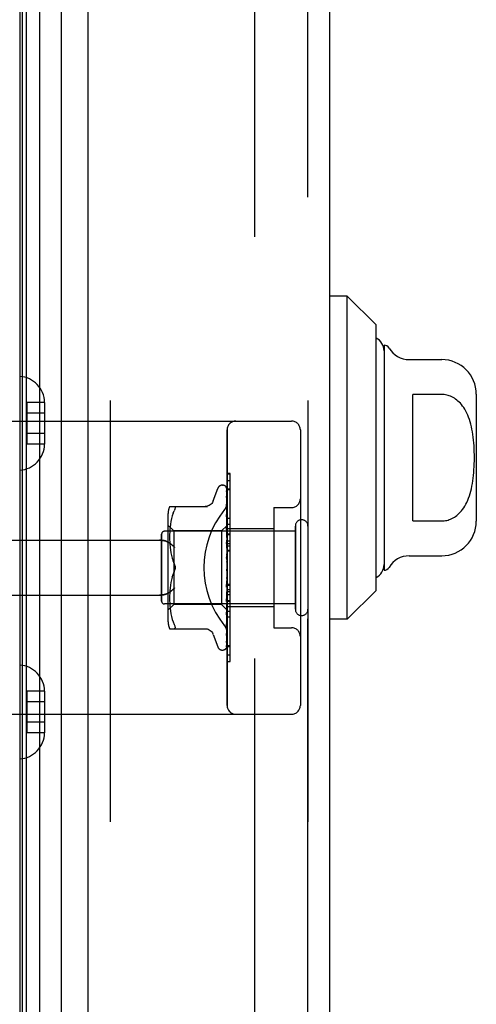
# Model space of a CAD drawing. Header units: inches. Extents: x 0 to 262, y 0 to 169.
# Tile 6 of 256: x 27.41 to 28.97, y 52.61 to 55.97. Entities that reach past the tile are written whole.
import ezdxf

# ---------------------------------------------------------------- set-up
doc = ezdxf.new("R2010")
doc.units = ezdxf.units.IN
doc.header["$LTSCALE"] = 14.384615
doc.header["$MEASUREMENT"] = 0
doc.linetypes.add('HIDDEN', pattern=[0.2, 0.1, -0.1])
for name, color, linetype in [('DEFAULT_2', 8, 'HIDDEN'), ('LEFTHAND_DOOR_ASSEMBLY', 7, 'CONTINUOUS'), ('RIGHTHAND_DOOR_ASSEMBLY', 7, 'CONTINUOUS')]:
    doc.layers.add(name, color=color, linetype=linetype)

msp = doc.modelspace()

# ---------------------------------------------------------------- linework, layer by layer
at = {"layer": 'DEFAULT_2', "color": 8, "linetype": 'HIDDEN'}
msp.add_line((28.2098, 119.96), (28.2098, 50.4911), dxfattribs=at)
at = {"layer": 'LEFTHAND_DOOR_ASSEMBLY', "color": 7, "linetype": 'Continuous'}
for p, q in [((27.4092, 49.5782), (27.4092, 120.8728)), ((27.4179, 49.5759), (27.4179, 120.8752)), ((27.4316, 49.5691), (27.4316, 120.882)), ((27.475, 120.8909), (27.475, 49.5602)), ((27.5502, 49.5885), (27.5502, 120.8625)), ((28.5263, 55.0267), (28.4673, 55.0267)), ((28.6248, 54.9283), (28.5263, 55.0267)), ((28.5263, 53.9244), (28.5263, 55.0267)), ((28.6248, 54.0228), (28.6248, 54.9283)), ((28.6523, 54.8594), (28.6523, 54.0917)), ((28.7376, 54.8102), (28.8492, 54.8102)), ((28.8492, 54.6912), (28.7507, 54.6912)), ((28.7507, 54.2599), (28.7507, 54.6912)), ((28.9673, 54.6921), (28.9673, 54.259)), ((28.7507, 54.2599), (28.8492, 54.2599)), ((28.7376, 54.1409), (28.8492, 54.1409)), ((28.6248, 54.0228), (28.5263, 53.9244)), ((28.5263, 53.9244), (28.4673, 53.9244))]:
    msp.add_line(p, q, dxfattribs=at)
at = {"layer": 'LEFTHAND_DOOR_ASSEMBLY', "color": 3, "linetype": 'Continuous'}
for p, q in [((27.6423, 49.6105), (27.6423, 120.8405)), ((28.4673, 49.6105), (28.4673, 120.8405))]:
    msp.add_line(p, q, dxfattribs=at)
at = {"layer": 'LEFTHAND_DOOR_ASSEMBLY', "color": 8, "linetype": 'HIDDEN'}
for p, q in [((27.7173, 120.8405), (27.7173, 49.6105)), ((28.3923, 49.6105), (28.3923, 120.8405)), ((27.4928, 54.6641), (27.4328, 54.6641)), ((27.4328, 54.6641), (27.4328, 54.522)), ((27.4928, 54.6641), (27.4928, 54.663)), ((27.4928, 54.663), (27.4928, 54.5231)), ((27.4928, 54.628), (27.4328, 54.628)), ((26.9183, 54.6005), (28.3363, 54.6005)), ((27.4928, 54.558), (27.4328, 54.558)), ((28.1163, 53.6305), (28.1163, 54.5705)), ((28.3663, 54.5705), (28.3663, 53.6305)), ((27.4928, 54.522), (27.4328, 54.522)), ((27.4928, 54.5231), (27.4928, 54.522)), ((28.1163, 54.3983), (28.1263, 54.3983)), ((28.1263, 53.9876), (28.1263, 54.3983)), ((28.0687, 54.3285), (28.0841, 54.3708)), ((28.0998, 54.3818), (28.1006, 54.3818)), ((28.1136, 54.3722), (28.1155, 54.2433)), ((28.1136, 54.3629), (28.1155, 54.2383)), ((28.1136, 54.3612), (28.1155, 54.2381)), ((28.1163, 54.3699), (28.1263, 54.3699)), ((28.1136, 54.3447), (28.1136, 54.3442)), ((28.1136, 54.3442), (28.1155, 54.2282)), ((28.1136, 54.3413), (28.1155, 54.2279)), ((28.114, 54.3143), (28.1136, 54.3168)), ((28.1136, 54.3168), (28.1136, 54.3167)), ((28.1136, 54.3167), (28.1155, 54.2134)), ((27.9198, 54.3089), (28.049, 54.3089)), ((27.9316, 54.2859), (27.9285, 54.277)), ((27.9316, 54.2858), (27.9352, 54.2943)), ((28.1137, 54.3126), (28.1136, 54.3128)), ((28.1136, 54.3128), (28.1155, 54.2131)), ((28.1148, 54.3072), (28.114, 54.3143)), ((28.2763, 54.3055), (28.3363, 54.3055)), ((28.2763, 54.3055), (28.2763, 53.8955)), ((27.9143, 54.2801), (27.9143, 53.9209)), ((27.924, 54.2581), (27.9225, 54.2485)), ((27.926, 54.2677), (27.924, 54.2581)), ((27.9285, 54.277), (27.926, 54.2676)), ((28.1136, 54.2812), (28.1136, 54.2813)), ((28.1136, 54.2813), (28.1155, 54.1946)), ((28.1136, 54.2766), (28.1155, 54.1942)), ((28.1149, 54.2699), (28.1136, 54.2812)), ((28.1157, 54.2618), (28.1149, 54.2699)), ((28.1163, 54.2555), (28.1157, 54.2618)), ((28.3493, 54.2245), (27.9023, 54.2245)), ((27.9343, 54.2258), (27.9143, 54.2458)), ((27.9202, 54.2217), (27.9199, 54.2132)), ((27.9206, 54.2303), (27.9201, 54.2216)), ((27.9214, 54.2392), (27.9206, 54.2302)), ((27.9225, 54.2486), (27.9214, 54.2391)), ((28.0973, 54.2258), (27.9343, 54.2258)), ((27.9343, 54.2258), (27.9343, 54.1005)), ((28.1163, 54.2448), (28.0973, 54.2258)), ((28.0973, 54.2258), (28.0973, 53.9753)), ((28.1137, 54.2392), (28.1136, 54.2394)), ((28.1136, 54.2394), (28.1155, 54.1724)), ((28.1136, 54.2339), (28.1155, 54.1719)), ((28.1153, 54.2222), (28.1137, 54.2392)), ((28.1163, 54.2111), (28.1153, 54.2222)), ((28.1155, 54.2434), (28.1155, 54.2433)), ((28.1155, 54.2433), (28.1155, 54.2434)), ((28.1163, 54.2412), (28.1155, 54.2383)), ((28.1155, 54.2383), (28.1155, 54.2381)), ((28.1155, 54.2381), (28.1155, 54.2383)), ((28.1163, 54.2361), (28.1155, 54.2381)), ((28.1163, 54.2327), (28.1155, 54.2282)), ((28.1155, 54.2282), (28.1155, 54.228)), ((28.1155, 54.2279), (28.1155, 54.2282)), ((28.1163, 54.2243), (28.1155, 54.228)), ((28.1163, 54.2194), (28.1155, 54.2135)), ((28.1163, 54.2485), (28.1263, 54.2485)), ((28.1163, 54.2335), (28.2763, 54.2335)), ((28.3493, 53.9585), (28.3493, 54.2425)), ((26.9183, 54.1943), (27.8859, 54.1943)), ((27.8923, 53.9865), (27.8923, 54.2145)), ((27.9199, 54.2133), (27.9198, 54.2049)), ((27.9198, 54.205), (27.9199, 54.1964)), ((27.9199, 54.1966), (27.9201, 54.1879)), ((27.9201, 54.1881), (27.9207, 54.179)), ((28.1137, 54.1922), (28.1136, 54.1924)), ((28.1136, 54.1924), (28.1155, 54.1475)), ((28.1136, 54.1864), (28.1155, 54.147)), ((28.1137, 54.1921), (28.1163, 54.1626)), ((28.1155, 54.2131), (28.1155, 54.2135)), ((28.1155, 54.2134), (28.1155, 54.2132)), ((28.1163, 54.208), (28.1155, 54.2132)), ((28.1163, 54.2017), (28.1155, 54.1947)), ((28.1155, 54.1942), (28.1155, 54.1947)), ((28.1155, 54.1946), (28.1155, 54.1943)), ((28.1163, 54.1879), (28.1155, 54.1943)), ((28.1163, 54.1925), (28.1263, 54.1925)), ((28.1163, 54.1824), (28.1263, 54.1824)), ((27.9206, 54.1792), (27.9214, 54.1699)), ((27.9214, 54.1701), (27.9225, 54.1606)), ((27.9225, 54.1607), (27.924, 54.1512)), ((27.924, 54.1513), (27.926, 54.1418)), ((28.1163, 54.1804), (28.1155, 54.1725)), ((28.1155, 54.1723), (28.1155, 54.1725)), ((28.1155, 54.1724), (28.1155, 54.172)), ((28.1155, 54.1719), (28.1155, 54.1723)), ((28.1163, 54.1646), (28.1155, 54.172)), ((28.1163, 54.1563), (28.1155, 54.1477)), ((28.1163, 54.1752), (28.1263, 54.1752)), ((28.1163, 54.1602), (28.1263, 54.1602)), ((27.926, 54.1419), (27.9285, 54.1326)), ((27.9285, 54.1326), (27.9315, 54.1237)), ((27.9352, 54.1151), (27.9316, 54.1237)), ((28.1137, 54.1419), (28.1163, 54.112)), ((28.1137, 54.1354), (28.1155, 54.12)), ((28.1155, 54.147), (28.1155, 54.1477)), ((28.1155, 54.1475), (28.1155, 54.1472)), ((28.1163, 54.139), (28.1155, 54.1472)), ((28.1163, 54.1301), (28.1155, 54.1212)), ((27.9352, 54.086), (27.9316, 54.0774)), ((27.9343, 54.1005), (27.9343, 53.9753)), ((28.1155, 54.0952), (28.1147, 54.0943)), ((28.1154, 54.0951), (28.1155, 54.0952)), ((28.1163, 54.1028), (28.1155, 54.094)), ((28.1155, 54.0952), (28.1156, 54.0953)), ((28.1163, 54.0845), (28.1155, 54.0934)), ((28.1163, 54.097), (28.1161, 54.0966)), ((27.924, 54.0499), (27.9225, 54.0404)), ((27.926, 54.0593), (27.924, 54.0498)), ((27.9285, 54.0685), (27.926, 54.0592)), ((28.1155, 54.0674), (28.1137, 54.0398)), ((28.1155, 54.0668), (28.1136, 54.0336)), ((28.1137, 54.0337), (28.1163, 54.0636)), ((28.1163, 54.0755), (28.1155, 54.067)), ((28.1155, 54.0674), (28.1155, 54.0664)), ((28.1155, 54.0668), (28.1155, 54.067)), ((28.1163, 54.0577), (28.1155, 54.0664)), ((28.1163, 54.0491), (28.1155, 54.0412)), ((27.9207, 54.0221), (27.9201, 54.013)), ((27.9214, 54.0312), (27.9206, 54.0219)), ((27.9225, 54.0405), (27.9214, 54.031)), ((28.1155, 54.0414), (28.1136, 53.9904)), ((28.1155, 54.0409), (28.1136, 53.9846)), ((28.1155, 54.0176), (28.1136, 53.9451)), ((28.1155, 54.0172), (28.1136, 53.94)), ((28.1136, 54.0335), (28.1137, 54.0337)), ((28.1155, 54.0414), (28.1155, 54.0407)), ((28.1155, 54.0409), (28.1155, 54.0412)), ((28.1163, 54.0324), (28.1155, 54.0407)), ((28.1163, 54.0245), (28.1155, 54.0175)), ((28.1155, 54.0176), (28.1155, 54.0171)), ((28.1155, 54.0172), (28.1155, 54.0175)), ((28.1163, 54.0096), (28.1155, 54.0171)), ((28.1163, 54.0439), (28.1263, 54.0439)), ((26.9183, 54.0068), (27.8859, 54.0068)), ((27.9199, 54.0046), (27.9198, 53.996)), ((27.9198, 53.9962), (27.9199, 53.9877)), ((27.9201, 54.0132), (27.9199, 54.0044)), ((27.9199, 53.9879), (27.9202, 53.9794)), ((28.1155, 53.997), (28.1136, 53.9055)), ((28.1155, 53.9966), (28.1136, 53.9012)), ((28.1136, 53.9846), (28.1137, 53.9849)), ((28.1137, 53.9849), (28.1163, 54.0138)), ((28.1163, 54.0027), (28.1155, 53.9969)), ((28.1155, 53.997), (28.1155, 53.9965)), ((28.1155, 53.9966), (28.1155, 53.9969)), ((28.1163, 53.99), (28.1155, 53.9965)), ((28.1163, 53.9844), (28.1155, 53.98)), ((28.1163, 53.9876), (28.1263, 53.9876)), ((28.1263, 53.9872), (28.1163, 53.9872)), ((28.1163, 53.9856), (28.1263, 53.9856)), ((28.1263, 53.7799), (28.1263, 53.9872)), ((28.3493, 53.9765), (27.9023, 53.9765)), ((27.9343, 53.9753), (27.9143, 53.9553)), ((27.9201, 53.9795), (27.9206, 53.9708)), ((27.9206, 53.9709), (27.9214, 53.9619)), ((27.9214, 53.9619), (27.9225, 53.9525)), ((27.9225, 53.9526), (27.924, 53.943)), ((28.0973, 53.9753), (27.9343, 53.9753)), ((28.1155, 53.957), (28.0973, 53.9753)), ((28.1155, 53.98), (28.1136, 53.873)), ((28.1155, 53.9797), (28.1136, 53.8696)), ((28.1155, 53.9675), (28.1136, 53.8487)), ((28.1155, 53.9673), (28.1136, 53.8463)), ((28.1155, 53.9597), (28.1136, 53.8323)), ((28.1153, 53.9564), (28.1163, 53.9672)), ((28.1155, 53.98), (28.1155, 53.9797)), ((28.1155, 53.9797), (28.1155, 53.98)), ((28.1163, 53.9745), (28.1155, 53.9797)), ((28.1163, 53.9703), (28.1155, 53.9674)), ((28.1155, 53.9675), (28.1155, 53.9672)), ((28.1155, 53.9673), (28.1155, 53.9674)), ((28.1163, 53.9635), (28.1155, 53.9672)), ((28.1155, 53.9597), (28.1155, 53.9596)), ((28.1155, 53.9596), (28.1155, 53.9597)), ((28.1163, 53.9574), (28.1155, 53.9596)), ((28.1163, 53.9563), (28.1155, 53.9571)), ((28.1163, 53.9675), (28.2763, 53.9675)), ((27.924, 53.943), (27.926, 53.9334)), ((27.926, 53.9335), (27.9285, 53.9241)), ((27.9285, 53.9241), (27.9316, 53.9152)), ((27.9316, 53.9152), (27.9352, 53.9068)), ((28.1136, 53.94), (28.1137, 53.9402)), ((28.1157, 53.9193), (28.1163, 53.9253)), ((28.1263, 53.9321), (28.1163, 53.9321)), ((27.9198, 53.8922), (28.049, 53.8922)), ((28.1136, 53.9012), (28.1144, 53.9078)), ((28.1136, 53.9012), (28.1136, 53.9012)), ((28.2763, 53.8955), (28.3363, 53.8955)), ((28.0687, 53.8725), (28.0841, 53.8303)), ((28.1136, 53.8487), (28.1135, 53.8479)), ((28.1136, 53.8693), (28.1144, 53.8748)), ((28.1136, 53.873), (28.1136, 53.8727)), ((28.1136, 53.8696), (28.1136, 53.8695)), ((28.1136, 53.8695), (28.1136, 53.8693)), ((28.1136, 53.8463), (28.1136, 53.8456)), ((28.0998, 53.8193), (28.1006, 53.8193)), ((28.112, 53.8238), (28.112, 53.8239)), ((28.1163, 53.8352), (28.1263, 53.8352)), ((28.1163, 53.7808), (28.1263, 53.7808)), ((28.1163, 53.7799), (28.1263, 53.7799)), ((27.4928, 53.6791), (27.4328, 53.6791)), ((27.4328, 53.6791), (27.4328, 53.537)), ((27.4928, 53.6791), (27.4928, 53.678)), ((27.4928, 53.678), (27.4928, 53.5381)), ((27.4928, 53.643), (27.4328, 53.643)), ((26.9183, 53.6005), (28.3363, 53.6005)), ((27.4928, 53.573), (27.4328, 53.573)), ((27.4928, 53.537), (27.4328, 53.537)), ((27.4928, 53.5381), (27.4928, 53.537))]:
    msp.add_line(p, q, dxfattribs=at)
at = {"layer": 'LEFTHAND_DOOR_ASSEMBLY', "color": 7, "linetype": 'Continuous'}
msp.add_lwpolyline([(28.8492, 54.2599), (28.8535, 54.26), (28.8579, 54.2604), (28.8622, 54.261), (28.8665, 54.2619), (28.8708, 54.263), (28.8751, 54.2644), (28.8794, 54.2661), (28.8837, 54.268), (28.888, 54.2702), (28.8922, 54.2727), (28.8964, 54.2755), (28.9005, 54.2786), (28.9046, 54.282), (28.9086, 54.2858), (28.9126, 54.2899), (28.9166, 54.2944), (28.9205, 54.2993), (28.9242, 54.3047), (28.9279, 54.3104), (28.9315, 54.3166), (28.9348, 54.3232), (28.938, 54.3302), (28.941, 54.3375), (28.9438, 54.3451), (28.9463, 54.353), (28.9486, 54.3611), (28.9506, 54.3695), (28.9525, 54.3782), (28.9541, 54.3871), (28.9555, 54.3962), (28.9567, 54.4056), (28.9578, 54.4151), (28.9586, 54.4249), (28.9593, 54.4348), (28.9599, 54.4448), (28.9602, 54.4549), (28.9605, 54.4651), (28.9605, 54.4754), (28.9605, 54.4856), (28.9602, 54.4958), (28.9599, 54.5059), (28.9594, 54.5159), (28.9587, 54.5258), (28.9578, 54.5355), (28.9568, 54.5451), (28.9556, 54.5545), (28.9542, 54.5636), (28.9525, 54.5725), (28.9507, 54.5812), (28.9487, 54.5896), (28.9464, 54.5978), (28.9439, 54.6057), (28.9411, 54.6134), (28.9381, 54.6208), (28.9349, 54.6278), (28.9315, 54.6344), (28.928, 54.6406), (28.9243, 54.6464), (28.9205, 54.6517), (28.9166, 54.6566), (28.9127, 54.6611), (28.9087, 54.6653), (28.9046, 54.669), (28.9005, 54.6724), (28.8964, 54.6756), (28.8922, 54.6784), (28.888, 54.6809), (28.8837, 54.6831), (28.8794, 54.685), (28.8751, 54.6867), (28.8708, 54.688), (28.8665, 54.6892), (28.8622, 54.69), (28.8579, 54.6907), (28.8535, 54.691), (28.8492, 54.6912)], dxfattribs=at)
at = {"layer": 'LEFTHAND_DOOR_ASSEMBLY', "color": 8, "linetype": 'HIDDEN'}
for points in [[(28.1129, 54.3744), (28.1129, 54.3744), (28.1128, 54.3745), (28.1128, 54.3744), (28.1129, 54.3743), (28.1131, 54.374), (28.1132, 54.3736), (28.1134, 54.3732), (28.1135, 54.3726), (28.1136, 54.372), (28.1136, 54.3716)], [(28.1163, 54.3683), (28.1162, 54.3685), (28.1159, 54.3692), (28.1157, 54.3698), (28.1154, 54.3705), (28.1151, 54.371), (28.1148, 54.3716), (28.1145, 54.3721), (28.1142, 54.3726), (28.1139, 54.373), (28.1136, 54.3734), (28.1133, 54.3738), (28.1129, 54.3744)], [(28.113, 54.3749), (28.1131, 54.3746), (28.1133, 54.374), (28.1135, 54.3734), (28.1136, 54.3728), (28.1136, 54.3722)], [(28.1163, 54.3651), (28.1159, 54.3667), (28.1155, 54.3683), (28.115, 54.3699), (28.1145, 54.3713), (28.114, 54.3727), (28.1134, 54.374), (28.113, 54.3749)], [(28.1135, 54.3624), (28.1135, 54.3624), (28.1134, 54.3626), (28.1134, 54.3626), (28.1134, 54.3625), (28.1135, 54.3623), (28.1136, 54.3619), (28.1136, 54.3614), (28.1136, 54.3612)], [(28.1135, 54.3641), (28.1135, 54.3639), (28.1136, 54.3634), (28.1136, 54.3629)], [(28.1163, 54.3502), (28.116, 54.3519), (28.1156, 54.3542), (28.1152, 54.3564), (28.1148, 54.3586), (28.1143, 54.3607), (28.1138, 54.3627), (28.1135, 54.3641)], [(28.1138, 54.3619), (28.1136, 54.3622), (28.1135, 54.3624)], [(28.1163, 54.3566), (28.1162, 54.3569), (28.1159, 54.3575), (28.1157, 54.3582), (28.1154, 54.3588), (28.1151, 54.3594), (28.1148, 54.36), (28.1145, 54.3605), (28.1143, 54.361), (28.1138, 54.3619)], [(28.1163, 54.3707), (28.1159, 54.3717), (28.1155, 54.3726), (28.1154, 54.3727)], [(28.0686, 54.3281), (28.0678, 54.3261), (28.0661, 54.3229), (28.064, 54.3198), (28.0614, 54.3171), (28.0586, 54.3147), (28.0554, 54.3126), (28.052, 54.311), (28.0485, 54.3098), (28.0448, 54.3091), (28.0412, 54.3089)], [(28.1075, 54.2985), (28.108, 54.2991), (28.1084, 54.2997), (28.1089, 54.3003), (28.1093, 54.3009), (28.1098, 54.3016), (28.1102, 54.3023), (28.1106, 54.3029), (28.111, 54.3036), (28.1114, 54.3043), (28.1118, 54.305), (28.1122, 54.3058), (28.1126, 54.3065), (28.1129, 54.3072), (28.1133, 54.308), (28.1136, 54.3088), (28.1139, 54.3095), (28.1142, 54.3103), (28.1144, 54.3111), (28.1147, 54.3119), (28.1149, 54.3126), (28.1151, 54.3134), (28.1153, 54.3142), (28.1155, 54.315), (28.1157, 54.3158), (28.1158, 54.3166), (28.1159, 54.3173), (28.1161, 54.3181), (28.1161, 54.3189), (28.1162, 54.3196), (28.1162, 54.3204), (28.1163, 54.3212), (28.1163, 54.3219)], [(28.1163, 54.3264), (28.116, 54.3283), (28.1156, 54.3312), (28.1152, 54.3341), (28.1148, 54.337), (28.1144, 54.3399), (28.1139, 54.3427), (28.1136, 54.3447)], [(28.1136, 54.3417), (28.1136, 54.3418), (28.1136, 54.3418), (28.1136, 54.3418), (28.1136, 54.3416), (28.1136, 54.3413)], [(28.1142, 54.3404), (28.114, 54.3409), (28.1138, 54.3413), (28.1137, 54.3416), (28.1136, 54.3417)], [(28.1163, 54.3357), (28.1161, 54.3362), (28.1158, 54.337), (28.1155, 54.3378), (28.1151, 54.3385), (28.1148, 54.3392), (28.1142, 54.3404)], [(27.9352, 54.3089), (27.9365, 54.3087), (27.9374, 54.3082), (27.9381, 54.3073), (27.9385, 54.3063), (27.9386, 54.305), (27.9385, 54.3034), (27.9381, 54.3016), (27.9374, 54.2995), (27.9365, 54.297), (27.9352, 54.2943)], [(28.1163, 54.3064), (28.116, 54.307), (28.1157, 54.3079), (28.1153, 54.3087), (28.115, 54.3095), (28.1147, 54.3102), (28.1144, 54.3109), (28.1141, 54.3115), (28.1139, 54.312), (28.1137, 54.3124), (28.1137, 54.3126)], [(28.1163, 54.2944), (28.1161, 54.2966), (28.1157, 54.3001), (28.1148, 54.3072)], [(28.1148, 54.2732), (28.1145, 54.2739), (28.1142, 54.2745), (28.114, 54.2751), (28.1138, 54.2756), (28.1137, 54.2761), (28.1137, 54.2764), (28.1136, 54.2766)], [(28.1163, 54.2697), (28.1161, 54.2702), (28.1158, 54.271), (28.1154, 54.2717), (28.1148, 54.2732)], [(28.1156, 54.2286), (28.1149, 54.2301), (28.1145, 54.2308), (28.1142, 54.2315), (28.114, 54.2322), (28.1138, 54.2328), (28.1137, 54.2334), (28.1136, 54.2338), (28.1136, 54.234)], [(28.1163, 54.2447), (28.1161, 54.2444), (28.1159, 54.2441), (28.1157, 54.2438), (28.1155, 54.2434)], [(28.1163, 54.2444), (28.116, 54.2441), (28.1158, 54.2438), (28.1156, 54.2436), (28.1155, 54.2435), (28.1155, 54.2434), (28.1155, 54.2434)], [(28.1163, 54.2438), (28.116, 54.2436), (28.1158, 54.2434), (28.1156, 54.2433), (28.1155, 54.2433), (28.1155, 54.2433), (28.1155, 54.2433)], [(28.1163, 54.243), (28.1161, 54.2431), (28.1159, 54.2432), (28.1157, 54.2433), (28.1155, 54.2433)], [(28.1163, 54.2398), (28.116, 54.2394), (28.1158, 54.2391), (28.1156, 54.2388), (28.1155, 54.2385), (28.1155, 54.2383), (28.1155, 54.2383)], [(28.1163, 54.238), (28.116, 54.2379), (28.1158, 54.2378), (28.1156, 54.2379), (28.1155, 54.238), (28.1155, 54.2381)], [(28.1163, 54.2302), (28.116, 54.2298), (28.1158, 54.2293), (28.1156, 54.2289), (28.1155, 54.2285), (28.1155, 54.2282), (28.1155, 54.2282)], [(28.1163, 54.2272), (28.116, 54.2272), (28.1158, 54.2273), (28.1156, 54.2274), (28.1155, 54.2276), (28.1155, 54.2279)], [(28.1163, 54.216), (28.116, 54.2154), (28.1158, 54.2149), (28.1156, 54.2144), (28.1155, 54.2139), (28.1155, 54.2135), (28.1155, 54.2134)], [(28.1163, 54.227), (28.1159, 54.2278), (28.1156, 54.2286)], [(27.8859, 54.1943), (27.8871, 54.1943), (27.8884, 54.1942), (27.8897, 54.1942), (27.8909, 54.1941), (27.8922, 54.194), (27.8934, 54.1939), (27.8946, 54.1938), (27.8958, 54.1936), (27.897, 54.1934), (27.8982, 54.1932), (27.8993, 54.193), (27.9004, 54.1928), (27.9015, 54.1926), (27.9026, 54.1923), (27.9036, 54.192), (27.9046, 54.1918), (27.9056, 54.1915), (27.9065, 54.1912), (27.9074, 54.1908), (27.9083, 54.1905), (27.9092, 54.1902), (27.91, 54.1899), (27.9109, 54.1895), (27.9116, 54.1891), (27.9124, 54.1888), (27.9131, 54.1884), (27.9139, 54.188), (27.9145, 54.1877), (27.9152, 54.1873), (27.9159, 54.1869)], [(27.9371, 54.1693), (27.9366, 54.1698), (27.936, 54.1704), (27.9355, 54.171), (27.935, 54.1715), (27.9344, 54.1721), (27.9338, 54.1727), (27.9333, 54.1732), (27.9327, 54.1738), (27.9321, 54.1744), (27.9315, 54.1749), (27.9309, 54.1755), (27.9302, 54.1761), (27.9296, 54.1766), (27.929, 54.1772), (27.9283, 54.1777), (27.9277, 54.1783), (27.927, 54.1788), (27.9264, 54.1794), (27.9257, 54.1799), (27.9251, 54.1804), (27.9244, 54.1809), (27.9237, 54.1814), (27.9231, 54.1819), (27.9224, 54.1824), (27.9217, 54.1829), (27.9211, 54.1834), (27.9204, 54.1839), (27.9198, 54.1843), (27.9191, 54.1848), (27.9184, 54.1852), (27.9178, 54.1857), (27.9171, 54.1861), (27.9165, 54.1865), (27.9159, 54.1869)], [(28.1163, 54.1799), (28.1162, 54.1801), (28.1159, 54.1807), (28.1156, 54.1813), (28.1153, 54.1819), (28.1149, 54.1825), (28.1146, 54.1831), (28.1143, 54.1838), (28.1141, 54.1845), (28.1138, 54.1852), (28.1137, 54.1859), (28.1136, 54.1865)], [(28.1163, 54.2118), (28.116, 54.212), (28.1158, 54.2122), (28.1156, 54.2124), (28.1155, 54.2127), (28.1155, 54.2131)], [(28.1163, 54.1975), (28.116, 54.1969), (28.1158, 54.1963), (28.1156, 54.1958), (28.1155, 54.1952), (28.1155, 54.1948), (28.1155, 54.1946)], [(28.1163, 54.1925), (28.116, 54.1927), (28.1158, 54.193), (28.1156, 54.1934), (28.1155, 54.1938), (28.1155, 54.1942)], [(28.1163, 54.1755), (28.116, 54.1749), (28.1158, 54.1743), (28.1156, 54.1737), (28.1155, 54.1731), (28.1155, 54.1726), (28.1155, 54.1724)], [(28.1163, 54.1698), (28.116, 54.1701), (28.1158, 54.1704), (28.1157, 54.1709), (28.1156, 54.1713), (28.1155, 54.1718), (28.1155, 54.1719)], [(28.1163, 54.1509), (28.116, 54.1502), (28.1158, 54.1496), (28.1156, 54.149), (28.1155, 54.1484), (28.1155, 54.1478), (28.1155, 54.1475)], [(27.9352, 54.1151), (27.9358, 54.1139), (27.9363, 54.1125), (27.9368, 54.1111), (27.9373, 54.1097)], [(27.9386, 54.1005), (27.9385, 54.1029), (27.9383, 54.1054), (27.9378, 54.1078), (27.9371, 54.1103), (27.9362, 54.1127), (27.9352, 54.1151)], [(28.1163, 54.1301), (28.1162, 54.1303), (28.1159, 54.1307), (28.1157, 54.131), (28.1154, 54.1314), (28.1152, 54.1318), (28.1149, 54.1322), (28.1146, 54.1327), (28.1144, 54.1332), (28.1141, 54.1338), (28.1139, 54.1344), (28.1137, 54.1351), (28.1137, 54.1355)], [(28.1163, 54.1445), (28.116, 54.145), (28.1158, 54.1455), (28.1156, 54.146), (28.1155, 54.1466), (28.1155, 54.147)], [(28.1163, 54.1244), (28.116, 54.1238), (28.1158, 54.1232), (28.1156, 54.1225), (28.1155, 54.1219), (28.1155, 54.1213), (28.1155, 54.1207)], [(28.1155, 54.12), (28.1155, 54.1206), (28.1155, 54.1212)], [(28.1163, 54.1178), (28.116, 54.1183), (28.1158, 54.1188), (28.1156, 54.1194), (28.1155, 54.12)], [(27.9285, 54.0685), (27.9315, 54.0774), (27.9352, 54.086)], [(27.9352, 54.086), (27.9362, 54.0883), (27.9371, 54.0908), (27.9378, 54.0932), (27.9383, 54.0957), (27.9385, 54.0982), (27.9386, 54.1005)], [(27.9372, 54.091), (27.9366, 54.0892), (27.9359, 54.0875), (27.9352, 54.086)], [(27.9377, 54.1082), (27.938, 54.1067), (27.9383, 54.1051), (27.9385, 54.1036), (27.9386, 54.102), (27.9386, 54.1005)], [(27.9386, 54.1005), (27.9386, 54.0986), (27.9384, 54.0967), (27.9381, 54.0948), (27.9377, 54.0929)], [(28.1147, 54.0942), (28.1145, 54.0939), (28.1143, 54.0935), (28.1141, 54.093), (28.1139, 54.0925), (28.1138, 54.0919), (28.1137, 54.0913), (28.1136, 54.0908), (28.1137, 54.0902)], [(28.1161, 54.0966), (28.1159, 54.0962), (28.1157, 54.0958), (28.1154, 54.0953), (28.1152, 54.0949), (28.1149, 54.0946), (28.1147, 54.0943)], [(28.1147, 54.0942), (28.1148, 54.0943), (28.1149, 54.0944), (28.1149, 54.0945), (28.115, 54.0946), (28.1151, 54.0947), (28.1152, 54.0948), (28.1152, 54.0949), (28.1153, 54.095), (28.1153, 54.095), (28.1154, 54.0951), (28.1154, 54.0951)], [(28.1161, 54.0966), (28.116, 54.0965), (28.1158, 54.0959), (28.1156, 54.0953), (28.1155, 54.0947), (28.1155, 54.0941), (28.1155, 54.0934)], [(28.1163, 54.0903), (28.116, 54.0909), (28.1158, 54.0915), (28.1156, 54.0921), (28.1155, 54.0927), (28.1155, 54.0934), (28.1155, 54.094)], [(28.1156, 54.0953), (28.1157, 54.0954), (28.1157, 54.0955), (28.1158, 54.0956), (28.1159, 54.0957), (28.1161, 54.0959), (28.1162, 54.0961), (28.1163, 54.0962)], [(28.1163, 54.0698), (28.116, 54.0693), (28.1158, 54.0688), (28.1156, 54.0682), (28.1155, 54.0676), (28.1155, 54.0674)], [(28.1163, 54.0633), (28.116, 54.0639), (28.1158, 54.0645), (28.1156, 54.0651), (28.1155, 54.0658), (28.1155, 54.0664), (28.1155, 54.0668)], [(27.9159, 54.0142), (27.9152, 54.0138), (27.9145, 54.0134), (27.9139, 54.013), (27.9131, 54.0127), (27.9124, 54.0123), (27.9116, 54.0119), (27.9109, 54.0116), (27.91, 54.0112), (27.9092, 54.0109), (27.9083, 54.0105), (27.9074, 54.0102), (27.9065, 54.0099), (27.9056, 54.0096), (27.9046, 54.0093), (27.9036, 54.009), (27.9026, 54.0088), (27.9015, 54.0085), (27.9004, 54.0083), (27.8993, 54.008), (27.8982, 54.0078), (27.897, 54.0076), (27.8958, 54.0075), (27.8946, 54.0073), (27.8934, 54.0072), (27.8922, 54.0071), (27.8909, 54.007), (27.8897, 54.0069), (27.8884, 54.0068), (27.8871, 54.0068), (27.8859, 54.0068)], [(27.9159, 54.0142), (27.9165, 54.0146), (27.9171, 54.015), (27.9178, 54.0154), (27.9184, 54.0159), (27.9191, 54.0163), (27.9198, 54.0167), (27.9204, 54.0172), (27.9211, 54.0177), (27.9217, 54.0181), (27.9224, 54.0186), (27.9231, 54.0191), (27.9237, 54.0196), (27.9244, 54.0201), (27.9251, 54.0207), (27.9257, 54.0212), (27.9264, 54.0217), (27.927, 54.0222), (27.9277, 54.0228), (27.9283, 54.0233), (27.929, 54.0239), (27.9296, 54.0244), (27.9302, 54.025), (27.9309, 54.0256), (27.9315, 54.0261), (27.9321, 54.0267), (27.9327, 54.0273), (27.9333, 54.0278), (27.9338, 54.0284), (27.9344, 54.029), (27.935, 54.0295), (27.9355, 54.0301), (27.936, 54.0307), (27.9366, 54.0312), (27.9371, 54.0318)], [(28.1137, 54.0397), (28.1137, 54.0399), (28.1138, 54.0405), (28.1139, 54.0412), (28.1141, 54.0418), (28.1144, 54.0425), (28.1147, 54.043), (28.115, 54.0436), (28.1153, 54.0441), (28.1159, 54.0451)], [(28.1163, 54.0437), (28.116, 54.0433), (28.1158, 54.0428), (28.1156, 54.0423), (28.1155, 54.0418), (28.1155, 54.0414)], [(28.1163, 54.0376), (28.116, 54.0382), (28.1158, 54.0388), (28.1156, 54.0394), (28.1155, 54.04), (28.1155, 54.0406), (28.1155, 54.0409)], [(28.1163, 54.0196), (28.116, 54.0193), (28.1158, 54.0189), (28.1156, 54.0185), (28.1155, 54.0181), (28.1155, 54.0176)], [(28.1163, 54.0142), (28.116, 54.0148), (28.1158, 54.0154), (28.1156, 54.016), (28.1155, 54.0165), (28.1155, 54.017), (28.1155, 54.0172)], [(28.1159, 54.0451), (28.1161, 54.0456), (28.1163, 54.0459)], [(28.1136, 53.9904), (28.1136, 53.9905), (28.1137, 53.991), (28.1138, 53.9917), (28.1141, 53.9924), (28.1143, 53.9931), (28.1146, 53.9938), (28.115, 53.9945)], [(28.115, 53.9945), (28.1157, 53.9959), (28.116, 53.9965), (28.1163, 53.9972)], [(28.1163, 53.9985), (28.116, 53.9983), (28.1158, 53.998), (28.1156, 53.9977), (28.1155, 53.9973), (28.1155, 53.997)], [(28.1163, 53.9939), (28.116, 53.9944), (28.1158, 53.995), (28.1156, 53.9955), (28.1155, 53.996), (28.1155, 53.9965), (28.1155, 53.9966)], [(28.1163, 53.981), (28.116, 53.9809), (28.1158, 53.9808), (28.1156, 53.9806), (28.1155, 53.9803), (28.1155, 53.98)], [(28.1155, 53.9571), (28.1136, 53.8279), (28.1136, 53.8275), (28.1136, 53.8272), (28.1135, 53.8268), (28.1134, 53.8264), (28.1133, 53.8261), (28.1132, 53.8257), (28.1131, 53.8254), (28.1129, 53.8251), (28.1127, 53.8248), (28.1126, 53.8246), (28.1124, 53.8243), (28.1122, 53.8241), (28.1121, 53.824), (28.112, 53.8239), (28.112, 53.8238), (28.112, 53.8238)], [(28.1136, 53.9451), (28.1137, 53.9454), (28.1138, 53.9459), (28.1139, 53.9465), (28.1141, 53.9471), (28.1144, 53.9479), (28.1148, 53.9486)], [(28.1137, 53.9402), (28.114, 53.9434), (28.1153, 53.9564)], [(28.1148, 53.9486), (28.1155, 53.9502), (28.1159, 53.951), (28.1162, 53.9519), (28.1163, 53.952)], [(28.1163, 53.9774), (28.116, 53.9779), (28.1158, 53.9784), (28.1156, 53.9789), (28.1155, 53.9793), (28.1155, 53.9797), (28.1155, 53.9797)], [(28.1163, 53.9679), (28.116, 53.9679), (28.1158, 53.9679), (28.1156, 53.9678), (28.1155, 53.9677), (28.1155, 53.9675)], [(28.1163, 53.9654), (28.116, 53.9659), (28.1158, 53.9663), (28.1156, 53.9666), (28.1155, 53.967), (28.1155, 53.9672), (28.1155, 53.9673)], [(28.1163, 53.9609), (28.1161, 53.9606), (28.1159, 53.9602), (28.1157, 53.9599), (28.1155, 53.9597)], [(28.1163, 53.9596), (28.116, 53.9597), (28.1158, 53.9598), (28.1156, 53.9598), (28.1155, 53.9598), (28.1155, 53.9597)], [(28.1163, 53.9583), (28.116, 53.9587), (28.1158, 53.959), (28.1156, 53.9592), (28.1155, 53.9594), (28.1155, 53.9596), (28.1155, 53.9596)], [(28.1163, 53.9566), (28.1161, 53.9566), (28.1159, 53.9567), (28.1157, 53.9569), (28.1155, 53.957)], [(28.1144, 53.9078), (28.1148, 53.9117), (28.1157, 53.9193)], [(27.9352, 53.9068), (27.9365, 53.904), (27.9374, 53.9016), (27.9381, 53.8995), (27.9385, 53.8977), (27.9386, 53.8961), (27.9385, 53.8948), (27.9381, 53.8937), (27.9374, 53.8929), (27.9365, 53.8924), (27.9352, 53.8922)], [(28.0412, 53.8922), (28.0448, 53.892), (28.0485, 53.8913), (28.052, 53.8901), (28.0554, 53.8885), (28.0586, 53.8864), (28.0614, 53.884), (28.064, 53.8812), (28.0661, 53.8782), (28.0678, 53.8749), (28.0686, 53.873)], [(28.1163, 53.8792), (28.1163, 53.8799), (28.1162, 53.8807), (28.1162, 53.8814), (28.1161, 53.8822), (28.1161, 53.883), (28.1159, 53.8837), (28.1158, 53.8845), (28.1157, 53.8853), (28.1155, 53.8861), (28.1153, 53.8869), (28.1151, 53.8876), (28.1149, 53.8884), (28.1147, 53.8892), (28.1144, 53.89), (28.1142, 53.8908), (28.1139, 53.8915), (28.1136, 53.8923), (28.1133, 53.8931), (28.1129, 53.8938), (28.1126, 53.8946), (28.1122, 53.8953), (28.1118, 53.896), (28.1114, 53.8968), (28.111, 53.8975), (28.1106, 53.8981), (28.1102, 53.8988), (28.1098, 53.8995), (28.1093, 53.9001), (28.1089, 53.9008), (28.1084, 53.9014), (28.108, 53.902), (28.1075, 53.9026)], [(28.1136, 53.9055), (28.1136, 53.9056), (28.1137, 53.9058), (28.1138, 53.9062), (28.1139, 53.9067), (28.1142, 53.9072), (28.1144, 53.9079), (28.1147, 53.9085), (28.1154, 53.91)], [(28.1144, 53.8748), (28.1148, 53.878), (28.1153, 53.8812), (28.1157, 53.8844), (28.116, 53.8877), (28.1163, 53.8897)], [(28.1154, 53.91), (28.1157, 53.9108), (28.1161, 53.9116), (28.1163, 53.9122)], [(28.1135, 53.8479), (28.1135, 53.8478), (28.1135, 53.8478), (28.1135, 53.8478), (28.1136, 53.848), (28.1138, 53.8484), (28.114, 53.8488), (28.1145, 53.8498)], [(28.1136, 53.8728), (28.1136, 53.8728), (28.1137, 53.873), (28.1138, 53.8733), (28.114, 53.8738), (28.1142, 53.8743), (28.1145, 53.8749), (28.1148, 53.8756), (28.1152, 53.8763), (28.1155, 53.8771), (28.1159, 53.8779), (28.1162, 53.8788), (28.1163, 53.879)], [(28.1136, 53.8456), (28.1139, 53.8473), (28.1144, 53.8497), (28.1148, 53.8522), (28.1152, 53.8547), (28.1156, 53.8573), (28.116, 53.8599), (28.1163, 53.8617)], [(28.1145, 53.8498), (28.1148, 53.8504), (28.1151, 53.851), (28.1154, 53.8517), (28.1158, 53.8524), (28.116, 53.8531), (28.1163, 53.8538)], [(28.1118, 53.8236), (28.1127, 53.8245), (28.1135, 53.8256), (28.1142, 53.8267), (28.1148, 53.8279), (28.1154, 53.8292), (28.1158, 53.8305), (28.1163, 53.832)], [(28.112, 53.8239), (28.1121, 53.824), (28.1123, 53.8241)], [(28.1123, 53.8241), (28.1124, 53.8243), (28.1126, 53.8244), (28.1127, 53.8246), (28.1128, 53.8247), (28.113, 53.8249), (28.1132, 53.8251), (28.1133, 53.8253), (28.1135, 53.8255), (28.1137, 53.8257), (28.1138, 53.826), (28.114, 53.8262), (28.1142, 53.8265), (28.1144, 53.8267), (28.1146, 53.827), (28.1147, 53.8273), (28.1149, 53.8276), (28.1151, 53.8279), (28.1153, 53.8282), (28.1154, 53.8285), (28.1156, 53.8288), (28.1158, 53.8292), (28.1159, 53.8295), (28.1161, 53.8299), (28.1162, 53.8303), (28.1163, 53.8305)], [(28.1136, 53.8335), (28.1136, 53.8331), (28.1135, 53.8325), (28.1134, 53.8321), (28.1133, 53.8317), (28.1132, 53.8315), (28.1132, 53.8314)], [(28.1132, 53.8314), (28.1132, 53.8314), (28.1132, 53.8314), (28.1133, 53.8316), (28.1135, 53.8319), (28.1139, 53.8326)], [(28.1133, 53.8306), (28.1137, 53.8317), (28.1142, 53.8333), (28.1147, 53.835), (28.1151, 53.8368), (28.1156, 53.8387), (28.116, 53.8406), (28.1163, 53.8423)], [(28.1136, 53.8323), (28.1136, 53.8317), (28.1135, 53.8311), (28.1134, 53.8307), (28.1134, 53.8306)], [(28.1139, 53.8326), (28.1142, 53.8331), (28.1145, 53.8336), (28.1148, 53.8342), (28.1152, 53.8348), (28.1155, 53.8355), (28.1158, 53.8361), (28.1161, 53.8368), (28.1163, 53.8374)]]:
    msp.add_lwpolyline(points, dxfattribs=at)
at = {"layer": 'LEFTHAND_DOOR_ASSEMBLY', "color": 7, "linetype": 'Continuous'}
for centre, radius, start, end in [((28.6031, 54.8397), 0.0492, 0, 63.8851), ((28.6524, 54.8397), 0.0197, 30, 90.1146), ((28.7376, 54.8889), 0.0787, 210, 270), ((28.8492, 54.6921), 0.1181, 0, 90), ((28.8492, 54.259), 0.1181, 270, 360), ((28.7376, 54.0622), 0.0787, 90, 150), ((28.6031, 54.1114), 0.0492, 296.1149, 360), ((28.6524, 54.1114), 0.0197, 269.8854, 330)]:
    msp.add_arc(centre, radius, start, end, dxfattribs=at)
at = {"layer": 'LEFTHAND_DOOR_ASSEMBLY', "color": 8, "linetype": 'HIDDEN'}
for centre, radius, start, end in [((27.4028, 54.663), 0.09, 0.672, 86.7754), ((28.1463, 54.5705), 0.03, 90, 180), ((28.3363, 54.5705), 0.03, 0, 90), ((27.4028, 54.523), 0.09, 273.2246, 359.328), ((28.0998, 54.3651), 0.0167, 90, 160), ((28.1006, 54.3651), 0.0167, 27.1488, 90), ((28.3363, 54.3355), 0.03, 270, 360), ((27.9918, 54.2801), 0.0776, 157.9239, 180), ((28.3708, 54.2425), 0.0215, 360, 180), ((27.9023, 54.2145), 0.01, 90, 180), ((27.9023, 53.9865), 0.01, 180, 270), ((28.3708, 53.9585), 0.0215, 180, 0), ((27.9918, 53.9209), 0.0776, 180, 202.0761), ((28.3363, 53.8655), 0.03, 0, 90), ((28.0998, 53.836), 0.0167, 200, 270), ((28.1006, 53.836), 0.0167, 270, 312.2353), ((27.4028, 53.678), 0.09, 0.672, 86.7754), ((28.1463, 53.6305), 0.03, 180, 270), ((28.3363, 53.6305), 0.03, 270, 360), ((27.4028, 53.538), 0.09, 273.2246, 359.328)]:
    msp.add_arc(centre, radius, start, end, dxfattribs=at)
msp.add_ellipse((28.3493, 54.1005), major_axis=(0, 0.3125), ratio=1, start_param=0.884689, end_param=2.256904, dxfattribs=at)
at = {"layer": 'RIGHTHAND_DOOR_ASSEMBLY', "color": 8, "linetype": 'HIDDEN'}
for p, q in [((27.7173, 120.8405), (27.7173, 49.6105)), ((28.3923, 120.8405), (28.3923, 49.6105)), ((26.9183, 54.6005), (28.3363, 54.6005)), ((28.1163, 54.5705), (28.1163, 53.6305)), ((28.3663, 54.5705), (28.3663, 53.6305)), ((28.1263, 54.4212), (28.1163, 54.4212)), ((28.1163, 54.4203), (28.1263, 54.4203)), ((28.1263, 54.2139), (28.1263, 54.4212)), ((28.1263, 54.3659), (28.1163, 54.3659)), ((28.2763, 54.3055), (28.3363, 54.3055)), ((28.2763, 54.3055), (28.2763, 53.8955)), ((28.1163, 54.2689), (28.1263, 54.2689)), ((28.3493, 54.2245), (27.9023, 54.2245)), ((28.1163, 54.2335), (28.2763, 54.2335)), ((28.3493, 54.2425), (28.3493, 53.9585)), ((26.9183, 54.1943), (27.8859, 54.1943)), ((27.8923, 54.2145), (27.8923, 53.9865)), ((28.1163, 54.2155), (28.1263, 54.2155)), ((28.1163, 54.2139), (28.1263, 54.2139)), ((28.1263, 54.2135), (28.1163, 54.2135)), ((28.1263, 53.8027), (28.1263, 54.2135)), ((28.1263, 54.1572), (28.1163, 54.1572)), ((28.1163, 54.0409), (28.1263, 54.0409)), ((28.1163, 54.0258), (28.1263, 54.0258)), ((28.1163, 54.0187), (28.1263, 54.0187)), ((26.9183, 54.0068), (27.8859, 54.0068)), ((28.1163, 54.0086), (28.1263, 54.0086)), ((28.3493, 53.9765), (27.9023, 53.9765)), ((28.1163, 53.9675), (28.2763, 53.9675)), ((28.1163, 53.9525), (28.1263, 53.9525)), ((28.2763, 53.8955), (28.3363, 53.8955)), ((28.1163, 53.8312), (28.1263, 53.8312)), ((28.1163, 53.8027), (28.1263, 53.8027)), ((26.9183, 53.6005), (28.3363, 53.6005))]:
    msp.add_line(p, q, dxfattribs=at)
for points in [[(28.1163, 54.3219), (28.1163, 54.3212), (28.1162, 54.3204), (28.1162, 54.3196), (28.1161, 54.3189), (28.1161, 54.3181), (28.1159, 54.3173), (28.1158, 54.3166), (28.1157, 54.3158), (28.1155, 54.315), (28.1153, 54.3142), (28.1151, 54.3134), (28.1149, 54.3126), (28.1147, 54.3119), (28.1144, 54.3111), (28.1142, 54.3103), (28.1139, 54.3095), (28.1136, 54.3088), (28.1133, 54.308), (28.1129, 54.3072), (28.1126, 54.3065), (28.1122, 54.3058), (28.1118, 54.305), (28.1114, 54.3043), (28.111, 54.3036), (28.1106, 54.3029), (28.1102, 54.3023), (28.1098, 54.3016), (28.1093, 54.3009), (28.1089, 54.3003), (28.1084, 54.2997), (28.108, 54.2991), (28.1075, 54.2985)], [(27.9159, 54.1869), (27.9152, 54.1873), (27.9145, 54.1877), (27.9139, 54.188), (27.9131, 54.1884), (27.9124, 54.1888), (27.9116, 54.1891), (27.9109, 54.1895), (27.91, 54.1899), (27.9092, 54.1902), (27.9083, 54.1905), (27.9074, 54.1908), (27.9065, 54.1912), (27.9056, 54.1915), (27.9046, 54.1918), (27.9036, 54.192), (27.9026, 54.1923), (27.9015, 54.1926), (27.9004, 54.1928), (27.8993, 54.193), (27.8982, 54.1932), (27.897, 54.1934), (27.8958, 54.1936), (27.8946, 54.1938), (27.8934, 54.1939), (27.8922, 54.194), (27.8909, 54.1941), (27.8897, 54.1942), (27.8884, 54.1942), (27.8871, 54.1943), (27.8859, 54.1943)], [(27.9159, 54.1869), (27.9165, 54.1865), (27.9171, 54.1861), (27.9178, 54.1857), (27.9184, 54.1852), (27.9191, 54.1848), (27.9198, 54.1843), (27.9204, 54.1839), (27.9211, 54.1834), (27.9217, 54.1829), (27.9224, 54.1824), (27.9231, 54.1819), (27.9237, 54.1814), (27.9244, 54.1809), (27.9251, 54.1804), (27.9257, 54.1799), (27.9264, 54.1794), (27.927, 54.1788), (27.9277, 54.1783), (27.9283, 54.1777), (27.929, 54.1772), (27.9296, 54.1766), (27.9302, 54.1761), (27.9309, 54.1755), (27.9315, 54.1749), (27.9321, 54.1744), (27.9327, 54.1738), (27.9333, 54.1732), (27.9338, 54.1727), (27.9344, 54.1721), (27.935, 54.1715), (27.9355, 54.171), (27.936, 54.1704), (27.9366, 54.1698), (27.9371, 54.1693)], [(27.8859, 54.0068), (27.8871, 54.0068), (27.8884, 54.0068), (27.8897, 54.0069), (27.8909, 54.007), (27.8922, 54.0071), (27.8934, 54.0072), (27.8946, 54.0073), (27.8958, 54.0075), (27.897, 54.0076), (27.8982, 54.0078), (27.8993, 54.008), (27.9004, 54.0083), (27.9015, 54.0085), (27.9026, 54.0088), (27.9036, 54.009), (27.9046, 54.0093), (27.9056, 54.0096), (27.9065, 54.0099), (27.9074, 54.0102), (27.9083, 54.0105), (27.9092, 54.0109), (27.91, 54.0112), (27.9109, 54.0116), (27.9116, 54.0119), (27.9124, 54.0123), (27.9131, 54.0127), (27.9139, 54.013), (27.9145, 54.0134), (27.9152, 54.0138), (27.9159, 54.0142)], [(27.9371, 54.0318), (27.9366, 54.0312), (27.936, 54.0307), (27.9355, 54.0301), (27.935, 54.0295), (27.9344, 54.029), (27.9338, 54.0284), (27.9333, 54.0278), (27.9327, 54.0273), (27.9321, 54.0267), (27.9315, 54.0261), (27.9309, 54.0256), (27.9302, 54.025), (27.9296, 54.0244), (27.929, 54.0239), (27.9283, 54.0233), (27.9277, 54.0228), (27.927, 54.0222), (27.9264, 54.0217), (27.9257, 54.0212), (27.9251, 54.0207), (27.9244, 54.0201), (27.9237, 54.0196), (27.9231, 54.0191), (27.9224, 54.0186), (27.9217, 54.0181), (27.9211, 54.0177), (27.9204, 54.0172), (27.9198, 54.0167), (27.9191, 54.0163), (27.9184, 54.0159), (27.9178, 54.0154), (27.9171, 54.015), (27.9165, 54.0146), (27.9159, 54.0142)], [(28.1075, 53.9026), (28.108, 53.902), (28.1084, 53.9014), (28.1089, 53.9008), (28.1093, 53.9001), (28.1098, 53.8995), (28.1102, 53.8988), (28.1106, 53.8981), (28.111, 53.8975), (28.1114, 53.8968), (28.1118, 53.896), (28.1122, 53.8953), (28.1126, 53.8946), (28.1129, 53.8938), (28.1133, 53.8931), (28.1136, 53.8923), (28.1139, 53.8915), (28.1142, 53.8908), (28.1144, 53.89), (28.1147, 53.8892), (28.1149, 53.8884), (28.1151, 53.8876), (28.1153, 53.8869), (28.1155, 53.8861), (28.1157, 53.8853), (28.1158, 53.8845), (28.1159, 53.8837), (28.1161, 53.883), (28.1161, 53.8822), (28.1162, 53.8814), (28.1162, 53.8807), (28.1163, 53.8799), (28.1163, 53.8792)]]:
    msp.add_lwpolyline(points, dxfattribs=at)
for centre, radius, start, end in [((28.1463, 54.5705), 0.03, 90, 180), ((28.3363, 54.5705), 0.03, 0, 90), ((28.3363, 54.3355), 0.03, 270, 360), ((28.3708, 54.2425), 0.0215, 0, 180), ((27.9023, 54.2145), 0.01, 90, 180), ((27.9023, 53.9865), 0.01, 180, 270), ((28.3708, 53.9585), 0.0215, 180, 360), ((28.3363, 53.8655), 0.03, 0, 90), ((28.1463, 53.6305), 0.03, 180, 270), ((28.3363, 53.6305), 0.03, 270, 360)]:
    msp.add_arc(centre, radius, start, end, dxfattribs=at)
msp.add_ellipse((28.3493, 54.1005), major_axis=(0.3125, 0), ratio=1, start_param=2.455485, end_param=3.8277, dxfattribs=at)

doc.saveas('drawing.dxf')
